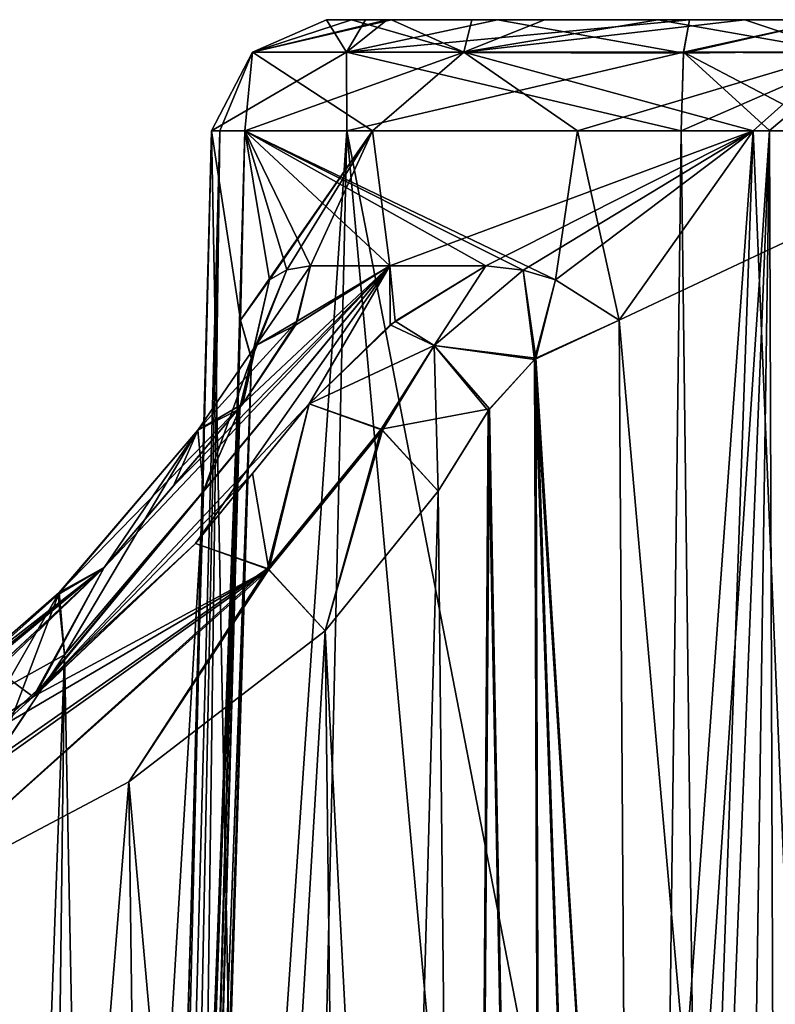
# Model space of a CAD drawing. Header units: inches. Extents: x -9.1 to 9.1, y -1.6 to 4.3.
# Tile 131 of 256: x -7.683 to -7.485, y 0.267 to 0.525. Entities that reach past the tile are written whole.
import ezdxf

# ---------------------------------------------------------------- set-up
doc = ezdxf.new("R2010")
doc.units = ezdxf.units.IN
doc.header["$LTSCALE"] = 81.481481
doc.header["$MEASUREMENT"] = 0
for name, color, linetype in [('2049', 7, 'CONTINUOUS'), ('2050', 7, 'CONTINUOUS'), ('2059', 7, 'CONTINUOUS'), ('2061', 7, 'CONTINUOUS'), ('2062', 7, 'CONTINUOUS'), ('2214', 7, 'CONTINUOUS'), ('2215', 7, 'CONTINUOUS'), ('2223', 7, 'CONTINUOUS'), ('2225', 7, 'CONTINUOUS'), ('2226', 7, 'CONTINUOUS'), ('2296', 7, 'CONTINUOUS'), ('2297', 7, 'CONTINUOUS'), ('2298', 7, 'CONTINUOUS'), ('2299', 7, 'CONTINUOUS'), ('2300', 7, 'CONTINUOUS'), ('2301', 7, 'CONTINUOUS'), ('2302', 7, 'CONTINUOUS'), ('2303', 7, 'CONTINUOUS'), ('2304', 7, 'CONTINUOUS'), ('2326', 7, 'CONTINUOUS'), ('2327', 7, 'CONTINUOUS'), ('2328', 7, 'CONTINUOUS'), ('2329', 7, 'CONTINUOUS'), ('2330', 7, 'CONTINUOUS'), ('2331', 7, 'CONTINUOUS'), ('2332', 7, 'CONTINUOUS'), ('2333', 7, 'CONTINUOUS'), ('2334', 7, 'CONTINUOUS'), ('2335', 7, 'CONTINUOUS'), ('2369', 7, 'CONTINUOUS'), ('2372', 7, 'CONTINUOUS'), ('2373', 7, 'CONTINUOUS'), ('2387', 7, 'CONTINUOUS'), ('2388', 7, 'CONTINUOUS'), ('2399', 7, 'CONTINUOUS')]:
    doc.layers.add(name, color=color, linetype=linetype)

msp = doc.modelspace()

# ---------------------------------------------------------------- linework, layer by layer
at = {"layer": '2049', "linetype": 'Continuous'}
for points in [[(-7.68893, 0.33191, -1.95338), (-7.68, -0.355, -1.92215), (-7.67129, 0.35828, -1.94082), (-7.68893, 0.33191, -1.95338)], [(-7.69715, -0.35518, -1.9353), (-7.68, -0.355, -1.92215), (-7.68893, 0.33191, -1.95338), (-7.69715, -0.35518, -1.9353)]]:
    msp.add_3dface(points, dxfattribs=at)
at = {"layer": '2050', "linetype": 'Continuous'}
for points in [[(-7.68948, 0.35457, -1.99379), (-7.72286, 0.331, -1.97224), (-7.66084, 0.38122, -1.97353), (-7.68948, 0.35457, -1.99379)], [(-7.66084, 0.38122, -1.97353), (-7.72286, 0.331, -1.97224), (-7.67267, 0.37462, -1.9564), (-7.66084, 0.38122, -1.97353)], [(-7.72286, 0.331, -1.97224), (-7.71018, 0.3092, -1.95739), (-7.67267, 0.37462, -1.9564), (-7.72286, 0.331, -1.97224)], [(-7.71018, 0.3092, -1.95739), (-7.68893, 0.33191, -1.95338), (-7.67267, 0.37462, -1.9564), (-7.71018, 0.3092, -1.95739)], [(-7.68893, 0.33191, -1.95338), (-7.67129, 0.35828, -1.94082), (-7.67267, 0.37462, -1.9564), (-7.68893, 0.33191, -1.95338)]]:
    msp.add_3dface(points, dxfattribs=at)
at = {"layer": '2059', "linetype": 'Continuous'}
for points in [[(-7.67899, 0.34762, -2.01538), (-7.66084, 0.38122, -1.97353), (-7.58591, 0.46037, -1.90336), (-7.67899, 0.34762, -2.01538)], [(-7.60704, 0.42416, -1.94622), (-7.67899, 0.34762, -2.01538), (-7.58591, 0.46037, -1.90336), (-7.60704, 0.42416, -1.94622)], [(-7.58591, 0.46037, -1.90336), (-7.66084, 0.38122, -1.97353), (-7.62445, 0.42416, -1.93161), (-7.58591, 0.46037, -1.90336)], [(-7.61064, 0.44479, -1.90778), (-7.58591, 0.46037, -1.90336), (-7.62445, 0.42416, -1.93161), (-7.61064, 0.44479, -1.90778)], [(-7.60672, 0.46037, -1.88143), (-7.58591, 0.46037, -1.90336), (-7.61064, 0.44479, -1.90778), (-7.60672, 0.46037, -1.88143)], [(-7.58445, 0.44589, -1.92778), (-7.60704, 0.42416, -1.94622), (-7.58591, 0.46037, -1.90336), (-7.58445, 0.44589, -1.92778)], [(-7.5607, 0.46037, -1.92004), (-7.58445, 0.44589, -1.92778), (-7.58591, 0.46037, -1.90336), (-7.5607, 0.46037, -1.92004)], [(-7.62196, 0.40585, -1.96461), (-7.67899, 0.34762, -2.01538), (-7.60704, 0.42416, -1.94622), (-7.62196, 0.40585, -1.96461)], [(-7.63688, 0.38753, -1.98299), (-7.67899, 0.34762, -2.01538), (-7.62196, 0.40585, -1.96461), (-7.63688, 0.38753, -1.98299)], [(-7.68948, 0.35457, -1.99379), (-7.66084, 0.38122, -1.97353), (-7.72997, 0.31481, -2.02591), (-7.68948, 0.35457, -1.99379)], [(-7.72997, 0.31481, -2.02591), (-7.66084, 0.38122, -1.97353), (-7.67899, 0.34762, -2.01538), (-7.72997, 0.31481, -2.02591)]]:
    msp.add_3dface(points, dxfattribs=at)
at = {"layer": '2061', "linetype": 'Continuous'}
for points in [[(-7.67899, 0.34762, -2.01538), (-7.63688, 0.38753, -1.98299), (-7.61761, 0.38069, -1.99171), (-7.67899, 0.34762, -2.01538)], [(-7.72997, 0.31481, -2.02591), (-7.67899, 0.34762, -2.01538), (-7.61761, 0.38069, -1.99171), (-7.72997, 0.31481, -2.02591)], [(-7.72422, 0.3049, -2.03866), (-7.72997, 0.31481, -2.02591), (-7.61761, 0.38069, -1.99171), (-7.72422, 0.3049, -2.03866)], [(-7.71684, 0.29187, -2.04306), (-7.72422, 0.3049, -2.03866), (-7.61761, 0.38069, -1.99171), (-7.71684, 0.29187, -2.04306)], [(-7.65441, 0.32497, -2.02839), (-7.71684, 0.29187, -2.04306), (-7.61761, 0.38069, -1.99171), (-7.65441, 0.32497, -2.02839)], [(-7.60287, 0.36459, -1.98759), (-7.65441, 0.32497, -2.02839), (-7.61761, 0.38069, -1.99171), (-7.60287, 0.36459, -1.98759)]]:
    msp.add_3dface(points, dxfattribs=at)
at = {"layer": '2062', "linetype": 'Continuous'}
for points in [[(-7.64558, -0.35439, -2.04594), (-7.65441, 0.32497, -2.02839), (-7.60287, 0.36459, -1.98759), (-7.64558, -0.35439, -2.04594)], [(-7.5941, -0.355, -2.00646), (-7.64558, -0.35439, -2.04594), (-7.60287, 0.36459, -1.98759), (-7.5941, -0.355, -2.00646)], [(-7.70891, -0.355, -2.06), (-7.71684, 0.29187, -2.04306), (-7.65441, 0.32497, -2.02839), (-7.70891, -0.355, -2.06)], [(-7.64558, -0.35439, -2.04594), (-7.70891, -0.355, -2.06), (-7.65441, 0.32497, -2.02839), (-7.64558, -0.35439, -2.04594)]]:
    msp.add_3dface(points, dxfattribs=at)
at = {"layer": '2214', "linetype": 'Continuous'}
for points in [[(-7.5941, -0.355, 2.00646), (-7.60287, 0.36459, 1.98759), (-7.6544, 0.32498, 2.02839), (-7.5941, -0.355, 2.00646)], [(-7.71684, 0.29187, 2.04306), (-7.64558, -0.35439, 2.04594), (-7.6544, 0.32498, 2.02839), (-7.71684, 0.29187, 2.04306)], [(-7.64558, -0.35439, 2.04594), (-7.5941, -0.355, 2.00646), (-7.6544, 0.32498, 2.02839), (-7.64558, -0.35439, 2.04594)], [(-7.70891, -0.355, 2.06), (-7.64558, -0.35439, 2.04594), (-7.71684, 0.29187, 2.04306), (-7.70891, -0.355, 2.06)]]:
    msp.add_3dface(points, dxfattribs=at)
at = {"layer": '2215', "linetype": 'Continuous'}
for points in [[(-7.61796, 0.38093, 1.99166), (-7.63688, 0.38753, 1.98299), (-7.72488, 0.30605, 2.03779), (-7.61796, 0.38093, 1.99166)], [(-7.72488, 0.30605, 2.03779), (-7.63688, 0.38753, 1.98299), (-7.67944, 0.34727, 2.01559), (-7.72488, 0.30605, 2.03779)], [(-7.71684, 0.29187, 2.04306), (-7.61796, 0.38093, 1.99166), (-7.72488, 0.30605, 2.03779), (-7.71684, 0.29187, 2.04306)], [(-7.61796, 0.38093, 1.99166), (-7.71684, 0.29187, 2.04306), (-7.6544, 0.32498, 2.02839), (-7.61796, 0.38093, 1.99166)], [(-7.60287, 0.36459, 1.98759), (-7.61796, 0.38093, 1.99166), (-7.6544, 0.32498, 2.02839), (-7.60287, 0.36459, 1.98759)], [(-7.72997, 0.31481, 2.02591), (-7.72488, 0.30605, 2.03779), (-7.67944, 0.34727, 2.01559), (-7.72997, 0.31481, 2.02591)]]:
    msp.add_3dface(points, dxfattribs=at)
at = {"layer": '2223', "linetype": 'Continuous'}
for points in [[(-7.63688, 0.38753, 1.98299), (-7.58591, 0.46037, 1.90336), (-7.67944, 0.34727, 2.01559), (-7.63688, 0.38753, 1.98299)], [(-7.67944, 0.34727, 2.01559), (-7.58591, 0.46037, 1.90336), (-7.66084, 0.38122, 1.97353), (-7.67944, 0.34727, 2.01559)], [(-7.66084, 0.38122, 1.97353), (-7.58591, 0.46037, 1.90336), (-7.64264, 0.40269, 1.95257), (-7.66084, 0.38122, 1.97353)], [(-7.64264, 0.40269, 1.95257), (-7.58591, 0.46037, 1.90336), (-7.62445, 0.42416, 1.93161), (-7.64264, 0.40269, 1.95257)], [(-7.60704, 0.42416, 1.94622), (-7.58591, 0.46037, 1.90336), (-7.63688, 0.38753, 1.98299), (-7.60704, 0.42416, 1.94622)], [(-7.62445, 0.42416, 1.93161), (-7.58591, 0.46037, 1.90336), (-7.61021, 0.44589, 1.90617), (-7.62445, 0.42416, 1.93161)], [(-7.58591, 0.46037, 1.90336), (-7.60672, 0.46037, 1.88143), (-7.61021, 0.44589, 1.90617), (-7.58591, 0.46037, 1.90336)], [(-7.58591, 0.46037, 1.90336), (-7.60704, 0.42416, 1.94622), (-7.58581, 0.44491, 1.92839), (-7.58591, 0.46037, 1.90336)], [(-7.5607, 0.46037, 1.92004), (-7.58591, 0.46037, 1.90336), (-7.58581, 0.44491, 1.92839), (-7.5607, 0.46037, 1.92004)], [(-7.68944, 0.35459, 1.99377), (-7.67944, 0.34727, 2.01559), (-7.66084, 0.38122, 1.97353), (-7.68944, 0.35459, 1.99377)], [(-7.72997, 0.31481, 2.02591), (-7.67944, 0.34727, 2.01559), (-7.68944, 0.35459, 1.99377), (-7.72997, 0.31481, 2.02591)]]:
    msp.add_3dface(points, dxfattribs=at)
at = {"layer": '2225', "linetype": 'Continuous'}
for points in [[(-7.72392, 0.33214, 1.99957), (-7.68944, 0.35459, 1.99377), (-7.66084, 0.38122, 1.97353), (-7.72392, 0.33214, 1.99957)], [(-7.72392, 0.33214, 1.99957), (-7.66084, 0.38122, 1.97353), (-7.72226, 0.33002, 1.97043), (-7.72392, 0.33214, 1.99957)], [(-7.72226, 0.33002, 1.97043), (-7.66084, 0.38122, 1.97353), (-7.67289, 0.37413, 1.95571), (-7.72226, 0.33002, 1.97043)], [(-7.67129, 0.35828, 1.94082), (-7.72226, 0.33002, 1.97043), (-7.67289, 0.37413, 1.95571), (-7.67129, 0.35828, 1.94082)], [(-7.68913, 0.33166, 1.95346), (-7.72226, 0.33002, 1.97043), (-7.67129, 0.35828, 1.94082), (-7.68913, 0.33166, 1.95346)]]:
    msp.add_3dface(points, dxfattribs=at)
at = {"layer": '2226', "linetype": 'Continuous'}
for points in [[(-7.68913, 0.33166, 1.95346), (-7.67129, 0.35828, 1.94082), (-7.69719, -0.35518, 1.93532), (-7.68913, 0.33166, 1.95346)], [(-7.69719, -0.35518, 1.93532), (-7.67129, 0.35828, 1.94082), (-7.68, -0.355, 1.92215), (-7.69719, -0.35518, 1.93532)]]:
    msp.add_3dface(points, dxfattribs=at)
at = {"layer": '2296', "linetype": 'Continuous'}
for points in [[(-7.6365, 0.04514, -1.84846), (-7.62506, 0.44614, -1.84916), (-7.62215, 0.43618, -1.8708), (-7.6365, 0.04514, -1.84846)], [(-7.64778, -0.355, -1.84772), (-7.6365, 0.04514, -1.84846), (-7.62215, 0.43618, -1.8708), (-7.64778, -0.355, -1.84772)], [(-7.64642, -0.35529, -1.87252), (-7.64778, -0.355, -1.84772), (-7.62215, 0.43618, -1.8708), (-7.64642, -0.35529, -1.87252)], [(-7.62529, 0.42285, -1.88374), (-7.64642, -0.35529, -1.87252), (-7.62215, 0.43618, -1.8708), (-7.62529, 0.42285, -1.88374)], [(-7.65715, -0.355, -1.89491), (-7.64642, -0.35529, -1.87252), (-7.62529, 0.42285, -1.88374), (-7.65715, -0.355, -1.89491)], [(-7.63476, 0.40122, -1.89903), (-7.65715, -0.355, -1.89491), (-7.62529, 0.42285, -1.88374), (-7.63476, 0.40122, -1.89903)]]:
    msp.add_3dface(points, dxfattribs=at)
at = {"layer": '2297', "linetype": 'Continuous'}
for points in [[(-7.60672, 0.46037, -1.88143), (-7.61064, 0.44479, -1.90778), (-7.62104, 0.43951, -1.8977), (-7.60672, 0.46037, -1.88143)], [(-7.61289, 0.45931, -1.87257), (-7.60672, 0.46037, -1.88143), (-7.62104, 0.43951, -1.8977), (-7.61289, 0.45931, -1.87257)], [(-7.6175, 0.45672, -1.86485), (-7.61289, 0.45931, -1.87257), (-7.62215, 0.43618, -1.8708), (-7.6175, 0.45672, -1.86485)], [(-7.62215, 0.43618, -1.8708), (-7.61289, 0.45931, -1.87257), (-7.62104, 0.43951, -1.8977), (-7.62215, 0.43618, -1.8708)], [(-7.62506, 0.44614, -1.84916), (-7.6175, 0.45672, -1.86485), (-7.62215, 0.43618, -1.8708), (-7.62506, 0.44614, -1.84916)], [(-7.61064, 0.44479, -1.90778), (-7.62445, 0.42416, -1.93161), (-7.62104, 0.43951, -1.8977), (-7.61064, 0.44479, -1.90778)], [(-7.62104, 0.43951, -1.8977), (-7.62445, 0.42416, -1.93161), (-7.63626, 0.41729, -1.91422), (-7.62104, 0.43951, -1.8977)], [(-7.63626, 0.41729, -1.91422), (-7.62529, 0.42285, -1.88374), (-7.62104, 0.43951, -1.8977), (-7.63626, 0.41729, -1.91422)], [(-7.62529, 0.42285, -1.88374), (-7.62215, 0.43618, -1.8708), (-7.62104, 0.43951, -1.8977), (-7.62529, 0.42285, -1.88374)], [(-7.63476, 0.40122, -1.89903), (-7.62529, 0.42285, -1.88374), (-7.63626, 0.41729, -1.91422), (-7.63476, 0.40122, -1.89903)]]:
    msp.add_3dface(points, dxfattribs=at)
at = {"layer": '2298', "linetype": 'Continuous'}
for points in [[(-7.66084, 0.38122, -1.97353), (-7.67267, 0.37462, -1.9564), (-7.62445, 0.42416, -1.93161), (-7.66084, 0.38122, -1.97353)], [(-7.62445, 0.42416, -1.93161), (-7.67267, 0.37462, -1.9564), (-7.63626, 0.41729, -1.91422), (-7.62445, 0.42416, -1.93161)], [(-7.67267, 0.37462, -1.9564), (-7.67129, 0.35828, -1.94082), (-7.63626, 0.41729, -1.91422), (-7.67267, 0.37462, -1.9564)], [(-7.67129, 0.35828, -1.94082), (-7.63476, 0.40122, -1.89903), (-7.63626, 0.41729, -1.91422), (-7.67129, 0.35828, -1.94082)]]:
    msp.add_3dface(points, dxfattribs=at)
at = {"layer": '2299', "linetype": 'Continuous'}
for points in [[(-7.67129, 0.35828, -1.94082), (-7.68, -0.355, -1.92215), (-7.63476, 0.40122, -1.89903), (-7.67129, 0.35828, -1.94082)], [(-7.68, -0.355, -1.92215), (-7.65715, -0.355, -1.89491), (-7.63476, 0.40122, -1.89903), (-7.68, -0.355, -1.92215)]]:
    msp.add_3dface(points, dxfattribs=at)
at = {"layer": '2300', "linetype": 'Continuous'}
for points in [[(-7.61649, -0.355, -1.69873), (-7.63272, 0.49579, -1.80097), (-7.655, -0.355, -1.80097), (-7.61649, -0.355, -1.69873)], [(-7.655, -0.355, -1.80097), (-7.63272, 0.49579, -1.80097), (-7.62506, 0.44614, -1.84916), (-7.655, -0.355, -1.80097)], [(-7.63272, 0.49579, -1.80097), (-7.59045, 0.49579, -1.8981), (-7.62506, 0.44614, -1.84916), (-7.63272, 0.49579, -1.80097)], [(-7.59713, 0.49579, -1.71052), (-7.63272, 0.49579, -1.80097), (-7.61649, -0.355, -1.69873), (-7.59713, 0.49579, -1.71052)], [(-7.62506, 0.44614, -1.84916), (-7.59045, 0.49579, -1.8981), (-7.6175, 0.45672, -1.86485), (-7.62506, 0.44614, -1.84916)], [(-7.6175, 0.45672, -1.86485), (-7.59045, 0.49579, -1.8981), (-7.61289, 0.45931, -1.87257), (-7.6175, 0.45672, -1.86485)], [(-7.52019, -0.355, -1.64729), (-7.59713, 0.49579, -1.71052), (-7.61649, -0.355, -1.69873), (-7.52019, -0.355, -1.64729)], [(-7.59045, 0.49579, -1.8981), (-7.60672, 0.46037, -1.88143), (-7.61289, 0.45931, -1.87257), (-7.59045, 0.49579, -1.8981)], [(-7.58591, 0.46037, -1.90336), (-7.60672, 0.46037, -1.88143), (-7.59045, 0.49579, -1.8981), (-7.58591, 0.46037, -1.90336)], [(-7.50943, 0.49579, -1.66859), (-7.59713, 0.49579, -1.71052), (-7.51482, 0.06999, -1.65787), (-7.50943, 0.49579, -1.66859)], [(-7.51482, 0.06999, -1.65787), (-7.59713, 0.49579, -1.71052), (-7.52019, -0.355, -1.64729), (-7.51482, 0.06999, -1.65787)], [(-7.49057, 0.49579, -1.93336), (-7.58591, 0.46037, -1.90336), (-7.59045, 0.49579, -1.8981), (-7.49057, 0.49579, -1.93336)], [(-7.5607, 0.46037, -1.92004), (-7.58591, 0.46037, -1.90336), (-7.49057, 0.49579, -1.93336), (-7.5607, 0.46037, -1.92004)], [(-7.55088, 0.4593, -1.92459), (-7.5607, 0.46037, -1.92004), (-7.49057, 0.49579, -1.93336), (-7.55088, 0.4593, -1.92459)], [(-7.54243, 0.4567, -1.92781), (-7.55088, 0.4593, -1.92459), (-7.49057, 0.49579, -1.93336), (-7.54243, 0.4567, -1.92781)], [(-7.52574, 0.44614, -1.9325), (-7.54243, 0.4567, -1.92781), (-7.49057, 0.49579, -1.93336), (-7.52574, 0.44614, -1.9325)], [(-7.52306, 0.04514, -1.94364), (-7.52574, 0.44614, -1.9325), (-7.49057, 0.49579, -1.93336), (-7.52306, 0.04514, -1.94364)], [(-7.52038, -0.355, -1.95463), (-7.52306, 0.04514, -1.94364), (-7.49057, 0.49579, -1.93336), (-7.52038, -0.355, -1.95463)], [(-7.45517, -0.355, -1.94935), (-7.52038, -0.355, -1.95463), (-7.49057, 0.49579, -1.93336), (-7.45517, -0.355, -1.94935)], [(-7.40287, 0.49579, -1.89143), (-7.45517, -0.355, -1.94935), (-7.49057, 0.49579, -1.93336), (-7.40287, 0.49579, -1.89143)], [(-7.65318, -0.355, -1.82465), (-7.655, -0.355, -1.80097), (-7.62506, 0.44614, -1.84916), (-7.65318, -0.355, -1.82465)], [(-7.6365, 0.04514, -1.84846), (-7.65318, -0.355, -1.82465), (-7.62506, 0.44614, -1.84916), (-7.6365, 0.04514, -1.84846)]]:
    msp.add_3dface(points, dxfattribs=at)
at = {"layer": '2301', "linetype": 'Continuous'}
for points in [[(-7.58445, 0.44589, -1.92778), (-7.5607, 0.46037, -1.92004), (-7.57423, 0.43952, -1.93697), (-7.58445, 0.44589, -1.92778)], [(-7.57423, 0.43952, -1.93697), (-7.5607, 0.46037, -1.92004), (-7.55088, 0.4593, -1.92459), (-7.57423, 0.43952, -1.93697)], [(-7.57423, 0.43952, -1.93697), (-7.55088, 0.4593, -1.92459), (-7.54792, 0.43585, -1.9335), (-7.57423, 0.43952, -1.93697)], [(-7.54792, 0.43585, -1.9335), (-7.55088, 0.4593, -1.92459), (-7.54243, 0.4567, -1.92781), (-7.54792, 0.43585, -1.9335)], [(-7.52574, 0.44614, -1.9325), (-7.54792, 0.43585, -1.9335), (-7.54243, 0.4567, -1.92781), (-7.52574, 0.44614, -1.9325)], [(-7.60704, 0.42416, -1.94622), (-7.58445, 0.44589, -1.92778), (-7.57423, 0.43952, -1.93697), (-7.60704, 0.42416, -1.94622)], [(-7.58784, 0.41727, -1.95484), (-7.60704, 0.42416, -1.94622), (-7.57423, 0.43952, -1.93697), (-7.58784, 0.41727, -1.95484)], [(-7.57317, 0.40122, -1.95071), (-7.58784, 0.41727, -1.95484), (-7.57423, 0.43952, -1.93697), (-7.57317, 0.40122, -1.95071)], [(-7.57317, 0.40122, -1.95071), (-7.57423, 0.43952, -1.93697), (-7.56009, 0.42238, -1.93894), (-7.57317, 0.40122, -1.95071)], [(-7.56009, 0.42238, -1.93894), (-7.57423, 0.43952, -1.93697), (-7.54792, 0.43585, -1.9335), (-7.56009, 0.42238, -1.93894)]]:
    msp.add_3dface(points, dxfattribs=at)
at = {"layer": '2302', "linetype": 'Continuous'}
for points in [[(-7.60704, 0.42416, -1.94622), (-7.61761, 0.38069, -1.99171), (-7.62196, 0.40585, -1.96461), (-7.60704, 0.42416, -1.94622)], [(-7.61761, 0.38069, -1.99171), (-7.60704, 0.42416, -1.94622), (-7.58784, 0.41727, -1.95484), (-7.61761, 0.38069, -1.99171)], [(-7.60287, 0.36459, -1.98759), (-7.61761, 0.38069, -1.99171), (-7.58784, 0.41727, -1.95484), (-7.60287, 0.36459, -1.98759)], [(-7.57317, 0.40122, -1.95071), (-7.60287, 0.36459, -1.98759), (-7.58784, 0.41727, -1.95484), (-7.57317, 0.40122, -1.95071)], [(-7.63688, 0.38753, -1.98299), (-7.62196, 0.40585, -1.96461), (-7.61761, 0.38069, -1.99171), (-7.63688, 0.38753, -1.98299)]]:
    msp.add_3dface(points, dxfattribs=at)
at = {"layer": '2303', "linetype": 'Continuous'}
for points in [[(-7.56522, -0.355, -1.97205), (-7.60287, 0.36459, -1.98759), (-7.57317, 0.40122, -1.95071), (-7.56522, -0.355, -1.97205)], [(-7.56522, -0.355, -1.97205), (-7.5941, -0.355, -2.00646), (-7.60287, 0.36459, -1.98759), (-7.56522, -0.355, -1.97205)]]:
    msp.add_3dface(points, dxfattribs=at)
at = {"layer": '2304', "linetype": 'Continuous'}
for points in [[(-7.52574, 0.44614, -1.9325), (-7.52306, 0.04514, -1.94364), (-7.54792, 0.43585, -1.9335), (-7.52574, 0.44614, -1.9325)], [(-7.54503, -0.35525, -1.95759), (-7.56009, 0.42238, -1.93894), (-7.54792, 0.43585, -1.9335), (-7.54503, -0.35525, -1.95759)], [(-7.52038, -0.355, -1.95463), (-7.54503, -0.35525, -1.95759), (-7.54792, 0.43585, -1.9335), (-7.52038, -0.355, -1.95463)], [(-7.52038, -0.355, -1.95463), (-7.54792, 0.43585, -1.9335), (-7.52306, 0.04514, -1.94364), (-7.52038, -0.355, -1.95463)], [(-7.56522, -0.355, -1.97205), (-7.57317, 0.40122, -1.95071), (-7.56009, 0.42238, -1.93894), (-7.56522, -0.355, -1.97205)], [(-7.54503, -0.35525, -1.95759), (-7.56522, -0.355, -1.97205), (-7.56009, 0.42238, -1.93894), (-7.54503, -0.35525, -1.95759)]]:
    msp.add_3dface(points, dxfattribs=at)
at = {"layer": '2326', "linetype": 'Continuous'}
for points in [[(-7.5941, -0.355, 2.00646), (-7.57317, 0.40122, 1.95071), (-7.60287, 0.36459, 1.98759), (-7.5941, -0.355, 2.00646)], [(-7.5941, -0.355, 2.00646), (-7.56522, -0.355, 1.97205), (-7.57317, 0.40122, 1.95071), (-7.5941, -0.355, 2.00646)]]:
    msp.add_3dface(points, dxfattribs=at)
at = {"layer": '2327', "linetype": 'Continuous'}
for points in [[(-7.61796, 0.38093, 1.99166), (-7.60704, 0.42416, 1.94622), (-7.63688, 0.38753, 1.98299), (-7.61796, 0.38093, 1.99166)], [(-7.58819, 0.4175, 1.95479), (-7.60704, 0.42416, 1.94622), (-7.61796, 0.38093, 1.99166), (-7.58819, 0.4175, 1.95479)], [(-7.60287, 0.36459, 1.98759), (-7.58819, 0.4175, 1.95479), (-7.61796, 0.38093, 1.99166), (-7.60287, 0.36459, 1.98759)], [(-7.57317, 0.40122, 1.95071), (-7.58819, 0.4175, 1.95479), (-7.60287, 0.36459, 1.98759), (-7.57317, 0.40122, 1.95071)]]:
    msp.add_3dface(points, dxfattribs=at)
at = {"layer": '2328', "linetype": 'Continuous'}
for points in [[(-7.57423, 0.43952, 1.93697), (-7.5607, 0.46037, 1.92004), (-7.58581, 0.44491, 1.92839), (-7.57423, 0.43952, 1.93697)], [(-7.55088, 0.4593, 1.92459), (-7.5607, 0.46037, 1.92004), (-7.57423, 0.43952, 1.93697), (-7.55088, 0.4593, 1.92459)], [(-7.54756, 0.43618, 1.93339), (-7.55088, 0.4593, 1.92459), (-7.57423, 0.43952, 1.93697), (-7.54756, 0.43618, 1.93339)], [(-7.54245, 0.4567, 1.9278), (-7.55088, 0.4593, 1.92459), (-7.54756, 0.43618, 1.93339), (-7.54245, 0.4567, 1.9278)], [(-7.52574, 0.44614, 1.9325), (-7.54245, 0.4567, 1.9278), (-7.54756, 0.43618, 1.93339), (-7.52574, 0.44614, 1.9325)], [(-7.60704, 0.42416, 1.94622), (-7.57423, 0.43952, 1.93697), (-7.58581, 0.44491, 1.92839), (-7.60704, 0.42416, 1.94622)], [(-7.57423, 0.43952, 1.93697), (-7.60704, 0.42416, 1.94622), (-7.58819, 0.4175, 1.95479), (-7.57423, 0.43952, 1.93697)], [(-7.58819, 0.4175, 1.95479), (-7.55975, 0.42285, 1.93873), (-7.57423, 0.43952, 1.93697), (-7.58819, 0.4175, 1.95479)], [(-7.55975, 0.42285, 1.93873), (-7.54756, 0.43618, 1.93339), (-7.57423, 0.43952, 1.93697), (-7.55975, 0.42285, 1.93873)], [(-7.57317, 0.40122, 1.95071), (-7.55975, 0.42285, 1.93873), (-7.58819, 0.4175, 1.95479), (-7.57317, 0.40122, 1.95071)]]:
    msp.add_3dface(points, dxfattribs=at)
at = {"layer": '2329', "linetype": 'Continuous'}
for points in [[(-7.52306, 0.04514, 1.94364), (-7.52574, 0.44614, 1.9325), (-7.54756, 0.43618, 1.93339), (-7.52306, 0.04514, 1.94364)], [(-7.55975, 0.42285, 1.93873), (-7.54503, -0.35529, 1.95759), (-7.54756, 0.43618, 1.93339), (-7.55975, 0.42285, 1.93873)], [(-7.54503, -0.35529, 1.95759), (-7.52038, -0.355, 1.95463), (-7.54756, 0.43618, 1.93339), (-7.54503, -0.35529, 1.95759)], [(-7.52038, -0.355, 1.95463), (-7.52306, 0.04514, 1.94364), (-7.54756, 0.43618, 1.93339), (-7.52038, -0.355, 1.95463)], [(-7.57317, 0.40122, 1.95071), (-7.56522, -0.355, 1.97205), (-7.55975, 0.42285, 1.93873), (-7.57317, 0.40122, 1.95071)], [(-7.56522, -0.355, 1.97205), (-7.54503, -0.35529, 1.95759), (-7.55975, 0.42285, 1.93873), (-7.56522, -0.355, 1.97205)]]:
    msp.add_3dface(points, dxfattribs=at)
at = {"layer": '2330', "linetype": 'Continuous'}
for points in [[(-7.655, -0.355, 1.80097), (-7.65318, -0.355, 1.82465), (-7.63272, 0.49579, 1.80097), (-7.655, -0.355, 1.80097)], [(-7.61649, -0.355, 1.69873), (-7.655, -0.355, 1.80097), (-7.59713, 0.49579, 1.71052), (-7.61649, -0.355, 1.69873)], [(-7.59713, 0.49579, 1.71052), (-7.655, -0.355, 1.80097), (-7.63272, 0.49579, 1.80097), (-7.59713, 0.49579, 1.71052)], [(-7.65318, -0.355, 1.82465), (-7.64778, -0.355, 1.84773), (-7.63051, 0.49579, 1.82509), (-7.65318, -0.355, 1.82465)], [(-7.63272, 0.49579, 1.80097), (-7.65318, -0.355, 1.82465), (-7.63051, 0.49579, 1.82509), (-7.63272, 0.49579, 1.80097)], [(-7.64778, -0.355, 1.84773), (-7.6365, 0.04514, 1.84846), (-7.63051, 0.49579, 1.82509), (-7.64778, -0.355, 1.84773)], [(-7.6365, 0.04514, 1.84846), (-7.62506, 0.44614, 1.84916), (-7.62396, 0.49579, 1.8484), (-7.6365, 0.04514, 1.84846)], [(-7.63051, 0.49579, 1.82509), (-7.6365, 0.04514, 1.84846), (-7.62396, 0.49579, 1.8484), (-7.63051, 0.49579, 1.82509)], [(-7.62506, 0.44614, 1.84916), (-7.6175, 0.45672, 1.86485), (-7.62396, 0.49579, 1.8484), (-7.62506, 0.44614, 1.84916)], [(-7.55088, 0.4593, 1.92459), (-7.54245, 0.4567, 1.9278), (-7.62396, 0.49579, 1.8484), (-7.55088, 0.4593, 1.92459)], [(-7.62396, 0.49579, 1.8484), (-7.54245, 0.4567, 1.9278), (-7.53668, 0.49579, 1.92853), (-7.62396, 0.49579, 1.8484)], [(-7.5607, 0.46037, 1.92004), (-7.55088, 0.4593, 1.92459), (-7.62396, 0.49579, 1.8484), (-7.5607, 0.46037, 1.92004)], [(-7.58591, 0.46037, 1.90336), (-7.5607, 0.46037, 1.92004), (-7.62396, 0.49579, 1.8484), (-7.58591, 0.46037, 1.90336)], [(-7.60672, 0.46037, 1.88143), (-7.58591, 0.46037, 1.90336), (-7.62396, 0.49579, 1.8484), (-7.60672, 0.46037, 1.88143)], [(-7.61289, 0.45931, 1.87257), (-7.60672, 0.46037, 1.88143), (-7.62396, 0.49579, 1.8484), (-7.61289, 0.45931, 1.87257)], [(-7.6175, 0.45672, 1.86485), (-7.61289, 0.45931, 1.87257), (-7.62396, 0.49579, 1.8484), (-7.6175, 0.45672, 1.86485)], [(-7.52018, -0.355, 1.64729), (-7.61649, -0.355, 1.69873), (-7.59713, 0.49579, 1.71052), (-7.52018, -0.355, 1.64729)], [(-7.51482, 0.06999, 1.65787), (-7.52018, -0.355, 1.64729), (-7.59713, 0.49579, 1.71052), (-7.51482, 0.06999, 1.65787)], [(-7.50943, 0.49579, 1.66859), (-7.51482, 0.06999, 1.65787), (-7.59713, 0.49579, 1.71052), (-7.50943, 0.49579, 1.66859)], [(-7.54245, 0.4567, 1.9278), (-7.52574, 0.44614, 1.9325), (-7.53668, 0.49579, 1.92853), (-7.54245, 0.4567, 1.9278)], [(-7.53668, 0.49579, 1.92853), (-7.52574, 0.44614, 1.9325), (-7.42016, 0.49579, 1.907), (-7.53668, 0.49579, 1.92853)], [(-7.52574, 0.44614, 1.9325), (-7.45517, -0.355, 1.94935), (-7.42016, 0.49579, 1.907), (-7.52574, 0.44614, 1.9325)], [(-7.52306, 0.04514, 1.94364), (-7.45517, -0.355, 1.94935), (-7.52574, 0.44614, 1.9325), (-7.52306, 0.04514, 1.94364)]]:
    msp.add_3dface(points, dxfattribs=at)
at = {"layer": '2331', "linetype": 'Continuous'}
for points in [[(-7.60672, 0.46037, 1.88143), (-7.61289, 0.45931, 1.87257), (-7.62104, 0.43951, 1.8977), (-7.60672, 0.46037, 1.88143)], [(-7.61021, 0.44589, 1.90617), (-7.60672, 0.46037, 1.88143), (-7.62104, 0.43951, 1.8977), (-7.61021, 0.44589, 1.90617)], [(-7.61289, 0.45931, 1.87257), (-7.6175, 0.45672, 1.86485), (-7.62219, 0.43588, 1.87115), (-7.61289, 0.45931, 1.87257)], [(-7.61289, 0.45931, 1.87257), (-7.62219, 0.43588, 1.87115), (-7.62104, 0.43951, 1.8977), (-7.61289, 0.45931, 1.87257)], [(-7.6175, 0.45672, 1.86485), (-7.62506, 0.44614, 1.84916), (-7.62219, 0.43588, 1.87115), (-7.6175, 0.45672, 1.86485)], [(-7.62445, 0.42416, 1.93161), (-7.61021, 0.44589, 1.90617), (-7.63628, 0.41726, 1.91418), (-7.62445, 0.42416, 1.93161)], [(-7.63628, 0.41726, 1.91418), (-7.61021, 0.44589, 1.90617), (-7.62104, 0.43951, 1.8977), (-7.63628, 0.41726, 1.91418)], [(-7.62104, 0.43951, 1.8977), (-7.63476, 0.40122, 1.89903), (-7.63628, 0.41726, 1.91418), (-7.62104, 0.43951, 1.8977)], [(-7.62543, 0.42242, 1.88408), (-7.63476, 0.40122, 1.89903), (-7.62104, 0.43951, 1.8977), (-7.62543, 0.42242, 1.88408)], [(-7.62219, 0.43588, 1.87115), (-7.62543, 0.42242, 1.88408), (-7.62104, 0.43951, 1.8977), (-7.62219, 0.43588, 1.87115)]]:
    msp.add_3dface(points, dxfattribs=at)
at = {"layer": '2332', "linetype": 'Continuous'}
for points in [[(-7.62445, 0.42416, 1.93161), (-7.63628, 0.41726, 1.91418), (-7.64264, 0.40269, 1.95257), (-7.62445, 0.42416, 1.93161)], [(-7.67289, 0.37413, 1.95571), (-7.66084, 0.38122, 1.97353), (-7.63628, 0.41726, 1.91418), (-7.67289, 0.37413, 1.95571)], [(-7.67129, 0.35828, 1.94082), (-7.67289, 0.37413, 1.95571), (-7.63628, 0.41726, 1.91418), (-7.67129, 0.35828, 1.94082)], [(-7.63476, 0.40122, 1.89903), (-7.67129, 0.35828, 1.94082), (-7.63628, 0.41726, 1.91418), (-7.63476, 0.40122, 1.89903)], [(-7.66084, 0.38122, 1.97353), (-7.64264, 0.40269, 1.95257), (-7.63628, 0.41726, 1.91418), (-7.66084, 0.38122, 1.97353)]]:
    msp.add_3dface(points, dxfattribs=at)
at = {"layer": '2333', "linetype": 'Continuous'}
for points in [[(-7.65715, -0.355, 1.89491), (-7.67129, 0.35828, 1.94082), (-7.63476, 0.40122, 1.89903), (-7.65715, -0.355, 1.89491)], [(-7.68, -0.355, 1.92215), (-7.67129, 0.35828, 1.94082), (-7.65715, -0.355, 1.89491), (-7.68, -0.355, 1.92215)]]:
    msp.add_3dface(points, dxfattribs=at)
at = {"layer": '2334', "linetype": 'Continuous'}
for points in [[(-7.62506, 0.44614, 1.84916), (-7.6365, 0.04514, 1.84846), (-7.62219, 0.43588, 1.87115), (-7.62506, 0.44614, 1.84916)], [(-7.64778, -0.355, 1.84773), (-7.62219, 0.43588, 1.87115), (-7.6365, 0.04514, 1.84846), (-7.64778, -0.355, 1.84773)], [(-7.64778, -0.355, 1.84773), (-7.64642, -0.35525, 1.87251), (-7.62219, 0.43588, 1.87115), (-7.64778, -0.355, 1.84773)], [(-7.62219, 0.43588, 1.87115), (-7.64642, -0.35525, 1.87251), (-7.62543, 0.42242, 1.88408), (-7.62219, 0.43588, 1.87115)], [(-7.64642, -0.35525, 1.87251), (-7.65715, -0.355, 1.89491), (-7.62543, 0.42242, 1.88408), (-7.64642, -0.35525, 1.87251)], [(-7.62543, 0.42242, 1.88408), (-7.65715, -0.355, 1.89491), (-7.63476, 0.40122, 1.89903), (-7.62543, 0.42242, 1.88408)]]:
    msp.add_3dface(points, dxfattribs=at)
at = {"layer": '2335', "linetype": 'Continuous'}
for points in [[(-7.52018, -0.355, 1.64729), (-7.51482, 0.06999, 1.65787), (-7.48628, 0.49589, 1.66099), (-7.52018, -0.355, 1.64729)], [(-7.49876, -0.35521, 1.63918), (-7.52018, -0.355, 1.64729), (-7.48628, 0.49589, 1.66099), (-7.49876, -0.35521, 1.63918)], [(-7.51482, 0.06999, 1.65787), (-7.50943, 0.49579, 1.66859), (-7.48628, 0.49589, 1.66099), (-7.51482, 0.06999, 1.65787)], [(-7.4832, -0.355, 1.62236), (-7.49876, -0.35521, 1.63918), (-7.48628, 0.49589, 1.66099), (-7.4832, -0.355, 1.62236)], [(-7.46948, 0.49579, 1.64335), (-7.4832, -0.355, 1.62236), (-7.48628, 0.49589, 1.66099), (-7.46948, 0.49579, 1.64335)]]:
    msp.add_3dface(points, dxfattribs=at)
at = {"layer": '2369', "linetype": 'Continuous'}
for points in [[(-7.50943, 0.49579, -1.66859), (-7.51482, 0.06999, -1.65787), (-7.49876, -0.35524, -1.63918), (-7.50943, 0.49579, -1.66859)], [(-7.50943, 0.49579, -1.66859), (-7.49876, -0.35524, -1.63918), (-7.48628, 0.49589, -1.66099), (-7.50943, 0.49579, -1.66859)], [(-7.49876, -0.35524, -1.63918), (-7.4832, -0.355, -1.62236), (-7.48628, 0.49589, -1.66099), (-7.49876, -0.35524, -1.63918)], [(-7.48628, 0.49589, -1.66099), (-7.4832, -0.355, -1.62236), (-7.46948, 0.49579, -1.64335), (-7.48628, 0.49589, -1.66099)]]:
    msp.add_3dface(points, dxfattribs=at)
at = {"layer": '2372', "linetype": 'Continuous'}
for points in [[(-7.50881, 0.51618, -1.67731), (-7.46132, 0.5168, -1.64797), (-7.47028, 0.525, -1.68632), (-7.50881, 0.51618, -1.67731)], [(-7.5073, 0.525, -1.6985), (-7.50881, 0.51618, -1.67731), (-7.47028, 0.525, -1.68632), (-7.5073, 0.525, -1.6985)], [(-7.50943, 0.49579, -1.66859), (-7.48628, 0.49589, -1.66099), (-7.46132, 0.5168, -1.64797), (-7.50943, 0.49579, -1.66859)], [(-7.50943, 0.49579, -1.66859), (-7.46132, 0.5168, -1.64797), (-7.50881, 0.51618, -1.67731), (-7.50943, 0.49579, -1.66859)], [(-7.48628, 0.49589, -1.66099), (-7.46948, 0.49579, -1.64335), (-7.46132, 0.5168, -1.64797), (-7.48628, 0.49589, -1.66099)]]:
    msp.add_3dface(points, dxfattribs=at)
at = {"layer": '2373', "linetype": 'Continuous'}
for points in [[(-7.56643, 0.51649, -1.90528), (-7.6219, 0.51649, -1.8218), (-7.58541, 0.525, -1.85801), (-7.56643, 0.51649, -1.90528)], [(-7.6219, 0.51649, -1.8218), (-7.5973, 0.51649, -1.72464), (-7.6025, 0.525, -1.80787), (-7.6219, 0.51649, -1.8218)], [(-7.58541, 0.525, -1.85801), (-7.6219, 0.51649, -1.8218), (-7.6025, 0.525, -1.80787), (-7.58541, 0.525, -1.85801)], [(-7.6025, 0.525, -1.80787), (-7.5973, 0.51649, -1.72464), (-7.59229, 0.525, -1.75591), (-7.6025, 0.525, -1.80787)], [(-7.5973, 0.51649, -1.72464), (-7.50881, 0.51618, -1.67731), (-7.55763, 0.525, -1.71597), (-7.5973, 0.51649, -1.72464)], [(-7.59229, 0.525, -1.75591), (-7.5973, 0.51649, -1.72464), (-7.55763, 0.525, -1.71597), (-7.59229, 0.525, -1.75591)], [(-7.5453, 0.525, -1.89313), (-7.56643, 0.51649, -1.90528), (-7.58541, 0.525, -1.85801), (-7.5453, 0.525, -1.89313)], [(-7.46733, 0.51649, -1.92025), (-7.56643, 0.51649, -1.90528), (-7.4927, 0.525, -1.90345), (-7.46733, 0.51649, -1.92025)], [(-7.4927, 0.525, -1.90345), (-7.56643, 0.51649, -1.90528), (-7.5453, 0.525, -1.89313), (-7.4927, 0.525, -1.90345)], [(-7.50881, 0.51618, -1.67731), (-7.5073, 0.525, -1.6985), (-7.55763, 0.525, -1.71597), (-7.50881, 0.51618, -1.67731)], [(-7.41338, 0.525, -1.85614), (-7.46733, 0.51649, -1.92025), (-7.4927, 0.525, -1.90345), (-7.41338, 0.525, -1.85614)], [(-7.59045, 0.49579, -1.8981), (-7.63272, 0.49579, -1.80097), (-7.6219, 0.51649, -1.8218), (-7.59045, 0.49579, -1.8981)], [(-7.63272, 0.49579, -1.80097), (-7.59713, 0.49579, -1.71052), (-7.5973, 0.51649, -1.72464), (-7.63272, 0.49579, -1.80097)], [(-7.6219, 0.51649, -1.8218), (-7.63272, 0.49579, -1.80097), (-7.5973, 0.51649, -1.72464), (-7.6219, 0.51649, -1.8218)], [(-7.56643, 0.51649, -1.90528), (-7.59045, 0.49579, -1.8981), (-7.6219, 0.51649, -1.8218), (-7.56643, 0.51649, -1.90528)], [(-7.59713, 0.49579, -1.71052), (-7.50943, 0.49579, -1.66859), (-7.5973, 0.51649, -1.72464), (-7.59713, 0.49579, -1.71052)], [(-7.50943, 0.49579, -1.66859), (-7.50881, 0.51618, -1.67731), (-7.5973, 0.51649, -1.72464), (-7.50943, 0.49579, -1.66859)], [(-7.49057, 0.49579, -1.93336), (-7.59045, 0.49579, -1.8981), (-7.56643, 0.51649, -1.90528), (-7.49057, 0.49579, -1.93336)], [(-7.46733, 0.51649, -1.92025), (-7.49057, 0.49579, -1.93336), (-7.56643, 0.51649, -1.90528), (-7.46733, 0.51649, -1.92025)], [(-7.40287, 0.49579, -1.89143), (-7.49057, 0.49579, -1.93336), (-7.46733, 0.51649, -1.92025), (-7.40287, 0.49579, -1.89143)]]:
    msp.add_3dface(points, dxfattribs=at)
at = {"layer": '2387', "linetype": 'Continuous'}
for points in [[(-7.5973, 0.51649, 1.72464), (-7.6219, 0.51649, 1.8218), (-7.58661, 0.525, 1.7458), (-7.5973, 0.51649, 1.72464)], [(-7.6219, 0.51649, 1.8218), (-7.56643, 0.51649, 1.90528), (-7.59595, 0.525, 1.83769), (-7.6219, 0.51649, 1.8218)], [(-7.58661, 0.525, 1.7458), (-7.6219, 0.51649, 1.8218), (-7.59595, 0.525, 1.83769), (-7.58661, 0.525, 1.7458)], [(-7.5073, 0.525, 1.6985), (-7.5973, 0.51649, 1.72464), (-7.58661, 0.525, 1.7458), (-7.5073, 0.525, 1.6985)], [(-7.5973, 0.51649, 1.72464), (-7.5073, 0.525, 1.6985), (-7.50879, 0.5165, 1.67763), (-7.5973, 0.51649, 1.72464)], [(-7.59595, 0.525, 1.83769), (-7.56643, 0.51649, 1.90528), (-7.56435, 0.525, 1.88099), (-7.59595, 0.525, 1.83769)], [(-7.56643, 0.51649, 1.90528), (-7.46733, 0.51649, 1.92025), (-7.51557, 0.525, 1.90249), (-7.56643, 0.51649, 1.90528)], [(-7.56435, 0.525, 1.88099), (-7.56643, 0.51649, 1.90528), (-7.51557, 0.525, 1.90249), (-7.56435, 0.525, 1.88099)], [(-7.51557, 0.525, 1.90249), (-7.46733, 0.51649, 1.92025), (-7.46292, 0.525, 1.89678), (-7.51557, 0.525, 1.90249)], [(-7.59713, 0.49579, 1.71052), (-7.63272, 0.49579, 1.80097), (-7.5973, 0.51649, 1.72464), (-7.59713, 0.49579, 1.71052)], [(-7.63272, 0.49579, 1.80097), (-7.63051, 0.49579, 1.82509), (-7.6219, 0.51649, 1.8218), (-7.63272, 0.49579, 1.80097)], [(-7.5973, 0.51649, 1.72464), (-7.63272, 0.49579, 1.80097), (-7.6219, 0.51649, 1.8218), (-7.5973, 0.51649, 1.72464)], [(-7.63051, 0.49579, 1.82509), (-7.62396, 0.49579, 1.8484), (-7.6219, 0.51649, 1.8218), (-7.63051, 0.49579, 1.82509)], [(-7.62396, 0.49579, 1.8484), (-7.53668, 0.49579, 1.92853), (-7.56643, 0.51649, 1.90528), (-7.62396, 0.49579, 1.8484)], [(-7.6219, 0.51649, 1.8218), (-7.62396, 0.49579, 1.8484), (-7.56643, 0.51649, 1.90528), (-7.6219, 0.51649, 1.8218)], [(-7.50879, 0.5165, 1.67763), (-7.59713, 0.49579, 1.71052), (-7.5973, 0.51649, 1.72464), (-7.50879, 0.5165, 1.67763)], [(-7.50943, 0.49579, 1.66859), (-7.59713, 0.49579, 1.71052), (-7.50879, 0.5165, 1.67763), (-7.50943, 0.49579, 1.66859)], [(-7.56643, 0.51649, 1.90528), (-7.53668, 0.49579, 1.92853), (-7.46733, 0.51649, 1.92025), (-7.56643, 0.51649, 1.90528)], [(-7.53668, 0.49579, 1.92853), (-7.42016, 0.49579, 1.907), (-7.46733, 0.51649, 1.92025), (-7.53668, 0.49579, 1.92853)]]:
    msp.add_3dface(points, dxfattribs=at)
at = {"layer": '2388', "linetype": 'Continuous'}
for points in [[(-7.50879, 0.5165, 1.67763), (-7.5073, 0.525, 1.6985), (-7.47028, 0.525, 1.68633), (-7.50879, 0.5165, 1.67763)], [(-7.46188, 0.51618, 1.64765), (-7.50879, 0.5165, 1.67763), (-7.47028, 0.525, 1.68633), (-7.46188, 0.51618, 1.64765)], [(-7.50943, 0.49579, 1.66859), (-7.50879, 0.5165, 1.67763), (-7.48628, 0.49589, 1.66099), (-7.50943, 0.49579, 1.66859)], [(-7.46948, 0.49579, 1.64335), (-7.50879, 0.5165, 1.67763), (-7.46188, 0.51618, 1.64765), (-7.46948, 0.49579, 1.64335)], [(-7.50879, 0.5165, 1.67763), (-7.46948, 0.49579, 1.64335), (-7.48628, 0.49589, 1.66099), (-7.50879, 0.5165, 1.67763)]]:
    msp.add_3dface(points, dxfattribs=at)
at = {"layer": '2399', "linetype": 'Continuous'}
for points in [[(-7.40405, 0.525, -1.76426), (-7.41338, 0.525, -1.85614), (-7.6025, 0.525, -1.80787), (-7.40405, 0.525, -1.76426)], [(-7.40405, 0.525, -1.76426), (-7.6025, 0.525, -1.80787), (-7.59229, 0.525, -1.75591), (-7.40405, 0.525, -1.76426)], [(-7.41338, 0.525, -1.85614), (-7.58541, 0.525, -1.85801), (-7.6025, 0.525, -1.80787), (-7.41338, 0.525, -1.85614)], [(-7.40405, 0.525, 1.76426), (-7.58661, 0.525, 1.7458), (-7.59595, 0.525, 1.83769), (-7.40405, 0.525, 1.76426)], [(-7.40405, 0.525, 1.76426), (-7.59595, 0.525, 1.83769), (-7.3986, 0.525, 1.81726), (-7.40405, 0.525, 1.76426)], [(-7.59595, 0.525, 1.83769), (-7.56435, 0.525, 1.88099), (-7.42014, 0.525, 1.86556), (-7.59595, 0.525, 1.83769)], [(-7.59595, 0.525, 1.83769), (-7.42014, 0.525, 1.86556), (-7.3986, 0.525, 1.81726), (-7.59595, 0.525, 1.83769)], [(-7.40405, 0.525, -1.76426), (-7.59229, 0.525, -1.75591), (-7.4091, 0.525, -1.7297), (-7.40405, 0.525, -1.76426)], [(-7.59229, 0.525, -1.75591), (-7.55763, 0.525, -1.71597), (-7.4091, 0.525, -1.7297), (-7.59229, 0.525, -1.75591)], [(-7.40405, 0.525, 1.76426), (-7.4091, 0.525, 1.7297), (-7.58661, 0.525, 1.7458), (-7.40405, 0.525, 1.76426)], [(-7.4091, 0.525, 1.7297), (-7.5073, 0.525, 1.6985), (-7.58661, 0.525, 1.7458), (-7.4091, 0.525, 1.7297)], [(-7.41338, 0.525, -1.85614), (-7.4927, 0.525, -1.90345), (-7.58541, 0.525, -1.85801), (-7.41338, 0.525, -1.85614)], [(-7.4927, 0.525, -1.90345), (-7.5453, 0.525, -1.89313), (-7.58541, 0.525, -1.85801), (-7.4927, 0.525, -1.90345)], [(-7.56435, 0.525, 1.88099), (-7.51557, 0.525, 1.90249), (-7.46292, 0.525, 1.89678), (-7.56435, 0.525, 1.88099)], [(-7.56435, 0.525, 1.88099), (-7.46292, 0.525, 1.89678), (-7.42014, 0.525, 1.86556), (-7.56435, 0.525, 1.88099)], [(-7.55763, 0.525, -1.71597), (-7.5073, 0.525, -1.6985), (-7.4091, 0.525, -1.7297), (-7.55763, 0.525, -1.71597)], [(-7.5073, 0.525, -1.6985), (-7.47028, 0.525, -1.68632), (-7.39896, 0.525, -1.6963), (-7.5073, 0.525, -1.6985)], [(-7.5073, 0.525, -1.6985), (-7.39896, 0.525, -1.6963), (-7.4091, 0.525, -1.7297), (-7.5073, 0.525, -1.6985)], [(-7.4091, 0.525, 1.7297), (-7.39896, 0.525, 1.6963), (-7.5073, 0.525, 1.6985), (-7.4091, 0.525, 1.7297)], [(-7.5073, 0.525, 1.6985), (-7.39896, 0.525, 1.6963), (-7.47028, 0.525, 1.68633), (-7.5073, 0.525, 1.6985)]]:
    msp.add_3dface(points, dxfattribs=at)

doc.saveas('drawing.dxf')
